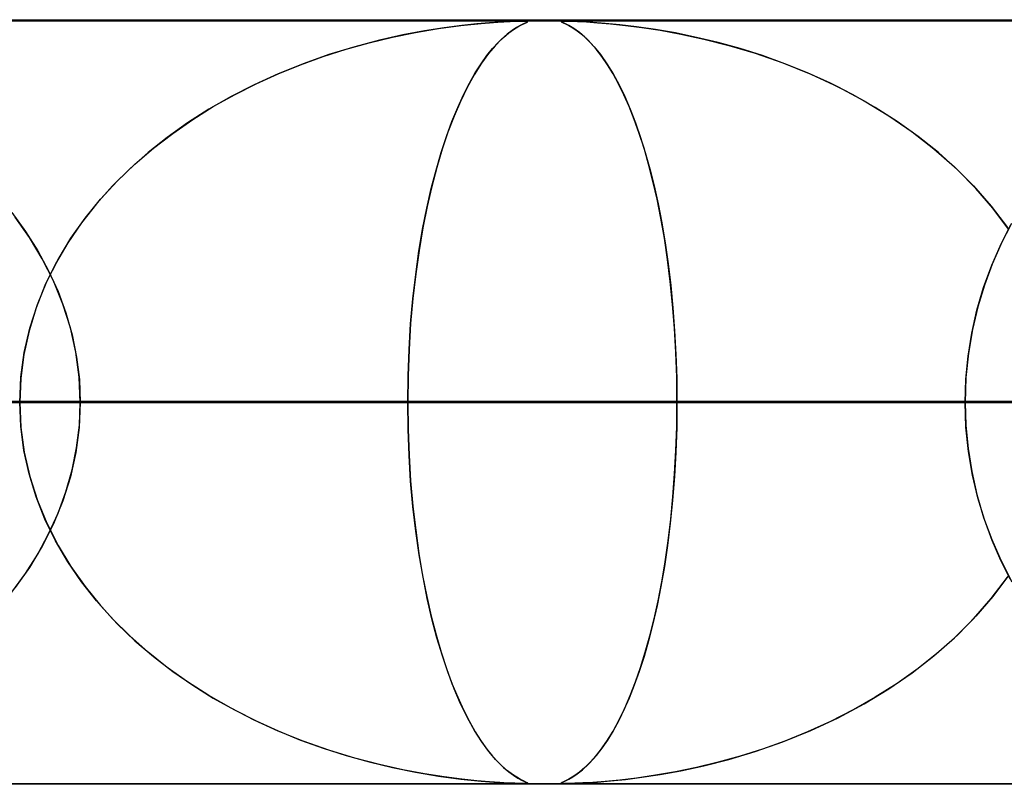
# Model space of a CAD drawing. Header units: millimetres. Extents: x -625 to 625, y -732 to 732.
# Tile 34 of 48: x 109 to 122, y 721 to 732. Entities that reach past the tile are written whole.
import ezdxf

# ---------------------------------------------------------------- set-up
doc = ezdxf.new("R2010")
doc.units = ezdxf.units.MM
doc.layers.add('HIDDEN', color=7, linetype='Continuous')
doc.layers.add('THICK', color=7, linetype='Continuous')

msp = doc.modelspace()

# ---------------------------------------------------------------- linework, layer by layer
at = {"layer": 'HIDDEN'}
for p, q in [((255.284, 731.49), (0, 731.49)), ((501.5, 731.49), (0, 731.49)), ((255.284, 731.49), (0, 731.49)), ((244.666, 731.48), (0, 731.48)), ((114.336, 731.332), (114.636, 731.383)), ((114.71, 731.393), (114.452, 731.353)), ((114.636, 731.383), (114.93, 731.422)), ((114.94, 731.423), (114.71, 731.393)), ((114.93, 731.422), (115.195, 731.449)), ((115.137, 731.444), (114.94, 731.423)), ((115.302, 731.458), (115.137, 731.444)), ((115.195, 731.449), (115.414, 731.466)), ((115.438, 731.468), (115.302, 731.458)), ((115.414, 731.466), (115.576, 731.475)), ((115.55, 731.474), (115.438, 731.468)), ((115.637, 731.478), (115.55, 731.474)), ((115.555, 731.326), (115.618, 731.372)), ((115.576, 731.475), (115.684, 731.479)), ((115.657, 731.397), (115.6, 731.36)), ((115.618, 731.372), (115.676, 731.408)), ((115.703, 731.479), (115.637, 731.478)), ((115.706, 731.424), (115.657, 731.397)), ((115.676, 731.408), (115.724, 731.434)), ((115.684, 731.479), (115.751, 731.48)), ((115.751, 731.48), (115.703, 731.479)), ((115.747, 731.445), (115.706, 731.424)), ((115.724, 731.434), (115.763, 731.452)), ((115.778, 731.46), (115.747, 731.445)), ((115.784, 731.479), (115.751, 731.48)), ((115.755, 731.48), (115.791, 731.479)), ((115.763, 731.452), (115.789, 731.465)), ((115.798, 731.469), (115.778, 731.46)), ((115.801, 731.477), (115.784, 731.479)), ((115.789, 731.465), (115.802, 731.472)), ((115.791, 731.479), (115.803, 731.475)), ((115.803, 731.475), (115.798, 731.469)), ((115.802, 731.472), (115.801, 731.477)), ((116.243, 731.475), (116.256, 731.479)), ((116.246, 731.478), (116.243, 731.474)), ((116.254, 731.466), (116.243, 731.475)), ((116.243, 731.474), (116.251, 731.468)), ((116.263, 731.479), (116.246, 731.478)), ((116.251, 731.468), (116.27, 731.458)), ((116.289, 731.449), (116.254, 731.466)), ((116.256, 731.479), (116.295, 731.48)), ((116.295, 731.48), (116.263, 731.479)), ((116.27, 731.458), (116.3, 731.444)), ((116.343, 731.422), (116.289, 731.449)), ((116.347, 731.479), (116.295, 731.48)), ((116.295, 731.48), (116.361, 731.479)), ((116.3, 731.444), (116.341, 731.423)), ((116.341, 731.423), (116.393, 731.394)), ((116.41, 731.383), (116.343, 731.422)), ((116.422, 731.477), (116.347, 731.479)), ((116.361, 731.479), (116.455, 731.476)), ((116.393, 731.394), (116.453, 731.353)), ((116.48, 731.332), (116.41, 731.383)), ((116.524, 731.472), (116.422, 731.477)), ((116.455, 731.476), (116.574, 731.47)), ((116.656, 731.465), (116.524, 731.472)), ((116.574, 731.47), (116.718, 731.46)), ((116.818, 731.452), (116.656, 731.465)), ((116.718, 731.46), (116.89, 731.446)), ((117.009, 731.434), (116.818, 731.452)), ((116.89, 731.446), (117.085, 731.426)), ((117.23, 731.408), (117.009, 731.434)), ((117.085, 731.426), (117.3, 731.398)), ((117.476, 731.372), (117.23, 731.408)), ((117.3, 731.398), (117.539, 731.362)), ((117.741, 731.326), (117.476, 731.372)), ((113.729, 731.198), (114.033, 731.271)), ((114.168, 731.3), (113.863, 731.231)), ((114.033, 731.271), (114.336, 731.332)), ((114.452, 731.353), (114.168, 731.3)), ((115.459, 731.244), (115.377, 731.16)), ((115.417, 731.202), (115.487, 731.269)), ((115.534, 731.31), (115.459, 731.244)), ((115.487, 731.269), (115.555, 731.326)), ((115.6, 731.36), (115.534, 731.31)), ((116.453, 731.353), (116.521, 731.3)), ((116.553, 731.271), (116.48, 731.332)), ((116.521, 731.3), (116.595, 731.231)), ((116.627, 731.198), (116.553, 731.271)), ((117.539, 731.362), (117.811, 731.312)), ((118.015, 731.269), (117.741, 731.326)), ((117.811, 731.312), (118.112, 731.247)), ((118.296, 731.202), (118.015, 731.269)), ((118.112, 731.247), (118.437, 731.164)), ((113.126, 731.018), (113.427, 731.114)), ((113.539, 731.146), (113.2, 731.043)), ((113.427, 731.114), (113.729, 731.198)), ((113.863, 731.231), (113.539, 731.146)), ((115.269, 731.03), (115.344, 731.122)), ((115.377, 731.16), (115.29, 731.056)), ((115.344, 731.122), (115.417, 731.202)), ((116.595, 731.231), (116.674, 731.146)), ((116.702, 731.114), (116.627, 731.198)), ((116.674, 731.146), (116.758, 731.043)), ((116.776, 731.018), (116.702, 731.114)), ((118.584, 731.122), (118.296, 731.202)), ((118.437, 731.164), (118.782, 731.061)), ((118.877, 731.03), (118.584, 731.122)), ((112.829, 730.911), (113.126, 731.018)), ((113.2, 731.043), (112.864, 730.924)), ((115.193, 730.924), (115.269, 731.03)), ((115.29, 731.056), (115.197, 730.93)), ((116.758, 731.043), (116.841, 730.924)), ((116.849, 730.911), (116.776, 731.018)), ((118.782, 731.061), (119.143, 730.935)), ((119.172, 730.924), (118.877, 731.03)), ((112.535, 730.792), (112.829, 730.911)), ((112.864, 730.924), (112.538, 730.793)), ((115.197, 730.93), (115.103, 730.78)), ((115.117, 730.804), (115.193, 730.924)), ((116.841, 730.924), (116.922, 730.793)), ((116.922, 730.792), (116.849, 730.911)), ((119.143, 730.935), (119.512, 730.785)), ((119.47, 730.804), (119.172, 730.924)), ((112.538, 730.793), (112.222, 730.649)), ((112.246, 730.661), (112.535, 730.792)), ((115.103, 730.78), (115.011, 730.613)), ((115.04, 730.668), (115.117, 730.804)), ((116.922, 730.793), (117, 730.649)), ((116.994, 730.661), (116.922, 730.792)), ((119.768, 730.668), (119.47, 730.804)), ((119.512, 730.785), (119.868, 730.619)), ((112.222, 730.649), (111.919, 730.494)), ((111.963, 730.517), (112.246, 730.661)), ((115.011, 730.613), (114.923, 730.431)), ((114.963, 730.517), (115.04, 730.668)), ((117.064, 730.517), (116.994, 730.661)), ((117, 730.649), (117.075, 730.494)), ((120.064, 730.517), (119.768, 730.668)), ((119.868, 730.619), (120.208, 730.438)), ((111.919, 730.494), (111.628, 730.327)), ((111.686, 730.362), (111.963, 730.517)), ((114.887, 730.351), (114.963, 730.517)), ((117.133, 730.362), (117.064, 730.517)), ((117.075, 730.494), (117.147, 730.327)), ((120.356, 730.351), (120.064, 730.517)), ((111.417, 730.194), (111.686, 730.362)), ((114.812, 730.169), (114.887, 730.351)), ((114.923, 730.431), (114.839, 730.235)), ((117.2, 730.194), (117.133, 730.362)), ((120.208, 730.438), (120.531, 730.241)), ((120.641, 730.169), (120.356, 730.351)), ((111.628, 730.327), (111.349, 730.148)), ((114.839, 730.235), (114.759, 730.026)), ((117.147, 730.327), (117.216, 730.148)), ((120.531, 730.241), (120.837, 730.032)), ((111.349, 730.148), (111.084, 729.959)), ((111.155, 730.012), (111.417, 730.194)), ((114.74, 729.972), (114.812, 730.169)), ((117.264, 730.012), (117.2, 730.194)), ((117.216, 730.148), (117.282, 729.959)), ((120.917, 729.972), (120.641, 730.169)), ((111.084, 729.959), (110.832, 729.76)), ((110.903, 729.818), (111.155, 730.012)), ((114.671, 729.76), (114.74, 729.972)), ((114.759, 730.026), (114.684, 729.803)), ((117.327, 729.818), (117.264, 730.012)), ((117.282, 729.959), (117.344, 729.76)), ((120.837, 730.032), (121.124, 729.808)), ((121.182, 729.76), (120.917, 729.972)), ((110.832, 729.76), (110.593, 729.548)), ((110.66, 729.61), (110.903, 729.818)), ((114.604, 729.532), (114.671, 729.76)), ((114.684, 729.803), (114.614, 729.567)), ((117.387, 729.61), (117.327, 729.818)), ((117.344, 729.76), (117.403, 729.548)), ((121.124, 729.808), (121.393, 729.572)), ((121.435, 729.532), (121.182, 729.76)), ((110.429, 729.388), (110.66, 729.61)), ((114.614, 729.567), (114.548, 729.317)), ((117.444, 729.388), (117.387, 729.61)), ((121.393, 729.572), (121.643, 729.323)), ((110.593, 729.548), (110.368, 729.325)), ((114.541, 729.289), (114.604, 729.532)), ((117.403, 729.548), (117.459, 729.325)), ((121.673, 729.289), (121.435, 729.532)), ((110.368, 729.325), (110.157, 729.088)), ((110.211, 729.151), (110.429, 729.388)), ((114.548, 729.317), (114.487, 729.053)), ((117.498, 729.151), (117.444, 729.388)), ((117.459, 729.325), (117.511, 729.088)), ((121.643, 729.323), (121.874, 729.058)), ((114.482, 729.031), (114.541, 729.289)), ((121.896, 729.031), (121.673, 729.289)), ((110.157, 729.088), (109.961, 728.839)), ((110.008, 728.901), (110.211, 729.151)), ((114.487, 729.053), (114.432, 728.775)), ((117.548, 728.901), (117.498, 729.151)), ((117.511, 729.088), (117.559, 728.839)), ((121.874, 729.058), (122.085, 728.779)), ((109.046, 728.975), (109.226, 728.729)), ((114.428, 728.757), (114.482, 729.031)), ((122.1, 728.757), (121.896, 729.031)), ((109.278, 728.65), (109.092, 728.915)), ((109.961, 728.839), (109.781, 728.577)), ((109.821, 728.638), (110.008, 728.901)), ((117.594, 728.638), (117.548, 728.901)), ((117.559, 728.839), (117.603, 728.577)), ((122.124, 728.805), (121.999, 728.559)), ((122.003, 728.566), (122.142, 728.838)), ((109.226, 728.729), (109.387, 728.475)), ((114.38, 728.468), (114.428, 728.757)), ((114.432, 728.775), (114.382, 728.48)), ((109.446, 728.371), (109.278, 728.65)), ((109.781, 728.577), (109.621, 728.303)), ((109.653, 728.362), (109.821, 728.638)), ((117.635, 728.362), (117.594, 728.638)), ((117.603, 728.577), (117.643, 728.303)), ((121.88, 728.285), (122.003, 728.566)), ((121.999, 728.559), (121.885, 728.299)), ((109.387, 728.475), (109.529, 728.212)), ((114.337, 728.164), (114.38, 728.468)), ((114.382, 728.48), (114.338, 728.172)), ((109.592, 728.08), (109.446, 728.371)), ((109.621, 728.303), (109.482, 728.019)), ((109.506, 728.073), (109.653, 728.362)), ((117.671, 728.073), (117.635, 728.362)), ((117.643, 728.303), (117.677, 728.019)), ((121.774, 727.995), (121.88, 728.285)), ((121.885, 728.299), (121.784, 728.025)), ((109.529, 728.212), (109.653, 727.94)), ((114.3, 727.847), (114.337, 728.164)), ((114.338, 728.172), (114.301, 727.852)), ((109.482, 728.019), (109.365, 727.726)), ((109.382, 727.773), (109.506, 728.073)), ((109.716, 727.777), (109.592, 728.08)), ((117.702, 727.773), (117.671, 728.073)), ((117.677, 728.019), (117.706, 727.726)), ((121.784, 728.025), (121.698, 727.74)), ((109.653, 727.94), (109.756, 727.661)), ((121.687, 727.698), (121.774, 727.995)), ((109.282, 727.461), (109.382, 727.773)), ((109.815, 727.465), (109.716, 727.777)), ((114.301, 727.852), (114.271, 727.521)), ((114.271, 727.519), (114.3, 727.847)), ((117.726, 727.461), (117.702, 727.773)), ((109.365, 727.726), (109.273, 727.425)), ((109.756, 727.661), (109.838, 727.375)), ((117.706, 727.726), (117.728, 727.425)), ((121.619, 727.397), (121.687, 727.698)), ((121.698, 727.74), (121.628, 727.442)), ((114.271, 727.521), (114.25, 727.182)), ((114.25, 727.182), (114.271, 727.519)), ((109.273, 727.425), (109.206, 727.118)), ((109.21, 727.142), (109.282, 727.461)), ((109.886, 727.146), (109.815, 727.465)), ((109.838, 727.375), (109.897, 727.083)), ((117.744, 727.142), (117.726, 727.461)), ((117.728, 727.425), (117.745, 727.118)), ((121.57, 727.095), (121.619, 727.397)), ((121.628, 727.442), (121.576, 727.134)), ((109.206, 727.118), (109.165, 726.805)), ((109.166, 726.818), (109.21, 727.142)), ((109.93, 726.82), (109.886, 727.146)), ((114.25, 727.182), (114.237, 726.838)), ((114.237, 726.839), (114.25, 727.182)), ((117.755, 726.818), (117.744, 727.142)), ((117.745, 727.118), (117.755, 726.805)), ((121.576, 727.134), (121.543, 726.816)), ((109.897, 727.083), (109.933, 726.788)), ((121.542, 726.792), (121.57, 727.095)), ((109.151, 726.49), (109.166, 726.818)), ((109.165, 726.805), (109.151, 726.49)), ((109.945, 726.49), (109.93, 726.82)), ((109.933, 726.788), (109.945, 726.49)), ((114.232, 726.49), (114.237, 726.839)), ((114.237, 726.838), (114.232, 726.49)), ((117.758, 726.49), (117.755, 726.818)), ((117.755, 726.805), (117.758, 726.49)), ((121.543, 726.816), (121.532, 726.49)), ((121.532, 726.49), (121.542, 726.792)), ((114.232, 726.49), (0, 726.49)), ((0, 726.49), (114.232, 726.49)), ((127.127, 726.49), (0, 726.49)), ((0, 726.49), (122.045, 726.49)), ((0, 726.49), (127.127, 726.49)), ((122.045, 726.49), (0, 726.49)), ((140.02, 726.49), (0, 726.49)), ((0, 726.49), (134.939, 726.49)), ((0, 726.49), (140.02, 726.49)), ((134.939, 726.49), (0, 726.49)), ((152.913, 726.49), (0, 726.49)), ((0, 726.49), (147.833, 726.49)), ((0, 726.49), (152.913, 726.49)), ((147.833, 726.49), (0, 726.49)), ((165.807, 726.49), (0, 726.49)), ((0, 726.49), (160.726, 726.49)), ((0, 726.49), (165.807, 726.49)), ((160.726, 726.49), (0, 726.49)), ((178.699, 726.49), (0, 726.49)), ((0, 726.49), (173.619, 726.49)), ((0, 726.49), (178.699, 726.49)), ((173.619, 726.49), (0, 726.49)), ((191.592, 726.49), (0, 726.49)), ((0, 726.49), (186.511, 726.49)), ((0, 726.49), (191.592, 726.49)), ((186.511, 726.49), (0, 726.49)), ((204.484, 726.49), (0, 726.49)), ((0, 726.49), (199.404, 726.49)), ((0, 726.49), (204.484, 726.49)), ((199.404, 726.49), (0, 726.49)), ((217.377, 726.49), (0, 726.49)), ((0, 726.49), (212.296, 726.49)), ((0, 726.49), (217.377, 726.49)), ((212.296, 726.49), (0, 726.49)), ((230.269, 726.49), (0, 726.49)), ((0, 726.49), (225.189, 726.49)), ((0, 726.49), (230.269, 726.49)), ((225.189, 726.49), (0, 726.49)), ((243.161, 726.49), (0, 726.49)), ((0, 726.49), (238.081, 726.49)), ((0, 726.49), (243.161, 726.49)), ((238.081, 726.49), (0, 726.49)), ((66.169, 726.49), (121.532, 726.49)), ((121.532, 726.49), (66.169, 726.49)), ((131.52, 726.49), (71.253, 726.49)), ((71.253, 726.49), (131.52, 726.49)), ((79.069, 726.49), (146.875, 726.49)), ((146.875, 726.49), (79.069, 726.49)), ((156.86, 726.49), (84.152, 726.49)), ((84.152, 726.49), (156.86, 726.49)), ((91.967, 726.49), (172.212, 726.49)), ((172.212, 726.49), (91.967, 726.49)), ((182.196, 726.49), (97.049, 726.49)), ((97.049, 726.49), (182.196, 726.49)), ((104.863, 726.49), (197.547, 726.49)), ((197.547, 726.49), (104.863, 726.49)), ((121.532, 726.49), (106.172, 726.49)), ((106.172, 726.49), (121.532, 726.49)), ((109.151, 726.49), (109.166, 726.162)), ((109.165, 726.175), (109.151, 726.49)), ((109.945, 726.49), (109.93, 726.16)), ((109.933, 726.192), (109.945, 726.49)), ((207.53, 726.49), (109.945, 726.49)), ((109.945, 726.49), (207.53, 726.49)), ((109.945, 726.49), (117.758, 726.49)), ((117.758, 726.49), (109.945, 726.49)), ((114.237, 726.141), (114.232, 726.49)), ((114.232, 726.49), (114.237, 726.141)), ((122.045, 726.49), (114.232, 726.49)), ((114.232, 726.49), (122.045, 726.49)), ((117.755, 726.175), (117.758, 726.49)), ((117.758, 726.49), (117.755, 726.162)), ((117.758, 726.49), (222.879, 726.49)), ((222.879, 726.49), (117.758, 726.49)), ((121.532, 726.49), (121.542, 726.188)), ((121.543, 726.164), (121.532, 726.49)), ((109.206, 725.862), (109.165, 726.175)), ((109.166, 726.162), (109.21, 725.838)), ((109.93, 726.16), (109.886, 725.834)), ((109.897, 725.897), (109.933, 726.192)), ((114.25, 725.796), (114.237, 726.141)), ((114.237, 726.141), (114.25, 725.798)), ((117.755, 726.162), (117.744, 725.838)), ((117.745, 725.862), (117.755, 726.175)), ((121.542, 726.188), (121.57, 725.885)), ((121.576, 725.846), (121.543, 726.164)), ((109.273, 725.555), (109.206, 725.862)), ((109.21, 725.838), (109.282, 725.519)), ((109.886, 725.834), (109.815, 725.515)), ((109.838, 725.605), (109.897, 725.897)), ((117.744, 725.838), (117.726, 725.519)), ((117.728, 725.555), (117.745, 725.862)), ((121.57, 725.885), (121.619, 725.583)), ((121.628, 725.538), (121.576, 725.846)), ((114.25, 725.798), (114.271, 725.461)), ((114.271, 725.457), (114.25, 725.796)), ((109.756, 725.319), (109.838, 725.605)), ((121.619, 725.583), (121.687, 725.282)), ((109.365, 725.254), (109.273, 725.555)), ((109.282, 725.519), (109.382, 725.207)), ((109.815, 725.515), (109.716, 725.203)), ((114.271, 725.461), (114.3, 725.133)), ((114.301, 725.125), (114.271, 725.457)), ((117.726, 725.519), (117.702, 725.207)), ((117.706, 725.254), (117.728, 725.555)), ((121.698, 725.241), (121.628, 725.538)), ((109.653, 725.04), (109.756, 725.319)), ((109.482, 724.961), (109.365, 725.254)), ((109.382, 725.207), (109.506, 724.907)), ((109.716, 725.203), (109.592, 724.9)), ((117.702, 725.207), (117.671, 724.907)), ((117.677, 724.961), (117.706, 725.254)), ((121.687, 725.282), (121.774, 724.985)), ((121.784, 724.955), (121.698, 725.241)), ((114.3, 725.133), (114.337, 724.816)), ((114.338, 724.804), (114.301, 725.125)), ((109.621, 724.677), (109.482, 724.961)), ((109.529, 724.768), (109.653, 725.04)), ((117.643, 724.677), (117.677, 724.961)), ((121.774, 724.985), (121.88, 724.695)), ((121.885, 724.681), (121.784, 724.955)), ((109.592, 724.9), (109.446, 724.609)), ((109.506, 724.907), (109.653, 724.618)), ((114.337, 724.816), (114.38, 724.512)), ((114.382, 724.495), (114.338, 724.804)), ((117.671, 724.907), (117.635, 724.618)), ((109.387, 724.505), (109.529, 724.768)), ((109.781, 724.403), (109.621, 724.677)), ((117.603, 724.403), (117.643, 724.677)), ((121.88, 724.695), (122.003, 724.414)), ((121.999, 724.421), (121.885, 724.681)), ((109.446, 724.609), (109.278, 724.33)), ((109.653, 724.618), (109.821, 724.342)), ((117.635, 724.618), (117.594, 724.342)), ((109.226, 724.251), (109.387, 724.505)), ((114.38, 724.512), (114.428, 724.223)), ((114.433, 724.201), (114.382, 724.495)), ((122.124, 724.175), (121.999, 724.421)), ((122.003, 724.414), (122.142, 724.142)), ((109.278, 724.33), (109.092, 724.065)), ((109.961, 724.142), (109.781, 724.403)), ((109.821, 724.342), (110.008, 724.079)), ((117.594, 724.342), (117.548, 724.079)), ((117.559, 724.141), (117.603, 724.403)), ((109.046, 724.005), (109.226, 724.251)), ((114.428, 724.223), (114.482, 723.949)), ((114.488, 723.922), (114.433, 724.201)), ((121.874, 723.922), (122.085, 724.201)), ((122.1, 724.223), (121.896, 723.949)), ((110.157, 723.892), (109.961, 724.142)), ((110.008, 724.079), (110.211, 723.829)), ((117.548, 724.079), (117.498, 723.829)), ((117.511, 723.892), (117.559, 724.141)), ((110.368, 723.655), (110.157, 723.892)), ((114.482, 723.949), (114.541, 723.691)), ((114.549, 723.657), (114.488, 723.922)), ((117.459, 723.655), (117.511, 723.892)), ((121.643, 723.657), (121.874, 723.922)), ((121.896, 723.949), (121.673, 723.691)), ((110.211, 723.829), (110.429, 723.592)), ((117.498, 723.829), (117.444, 723.592)), ((110.593, 723.432), (110.368, 723.655)), ((114.541, 723.691), (114.604, 723.448)), ((114.615, 723.408), (114.549, 723.657)), ((117.403, 723.432), (117.459, 723.655)), ((121.393, 723.408), (121.643, 723.657)), ((121.673, 723.691), (121.435, 723.448)), ((110.429, 723.592), (110.66, 723.37)), ((117.444, 723.592), (117.387, 723.37)), ((110.832, 723.22), (110.593, 723.432)), ((114.604, 723.448), (114.671, 723.22)), ((114.686, 723.172), (114.615, 723.408)), ((117.344, 723.22), (117.403, 723.432)), ((121.124, 723.172), (121.393, 723.408)), ((121.435, 723.448), (121.182, 723.22)), ((110.66, 723.37), (110.903, 723.162)), ((117.387, 723.37), (117.327, 723.162)), ((111.084, 723.021), (110.832, 723.22)), ((110.903, 723.162), (111.155, 722.968)), ((114.671, 723.22), (114.74, 723.008)), ((114.761, 722.948), (114.686, 723.172)), ((117.327, 723.162), (117.264, 722.968)), ((117.282, 723.021), (117.344, 723.22)), ((120.837, 722.948), (121.124, 723.172)), ((121.182, 723.22), (120.917, 723.008)), ((111.349, 722.832), (111.084, 723.021)), ((114.74, 723.008), (114.812, 722.811)), ((117.216, 722.832), (117.282, 723.021)), ((120.917, 723.008), (120.641, 722.811)), ((111.155, 722.968), (111.417, 722.786)), ((114.841, 722.739), (114.761, 722.948)), ((117.264, 722.968), (117.2, 722.786)), ((120.531, 722.739), (120.837, 722.948)), ((111.628, 722.653), (111.349, 722.832)), ((111.417, 722.786), (111.686, 722.618)), ((114.812, 722.811), (114.887, 722.629)), ((114.925, 722.543), (114.841, 722.739)), ((117.2, 722.786), (117.133, 722.618)), ((117.147, 722.653), (117.216, 722.832)), ((120.208, 722.543), (120.531, 722.739)), ((120.641, 722.811), (120.356, 722.629)), ((111.919, 722.486), (111.628, 722.653)), ((111.686, 722.618), (111.963, 722.463)), ((114.887, 722.629), (114.963, 722.463)), ((117.133, 722.618), (117.064, 722.463)), ((117.075, 722.486), (117.147, 722.653)), ((120.356, 722.629), (120.064, 722.463)), ((112.222, 722.331), (111.919, 722.486)), ((115.014, 722.361), (114.925, 722.543)), ((117, 722.331), (117.075, 722.486)), ((119.868, 722.361), (120.208, 722.543)), ((111.963, 722.463), (112.246, 722.319)), ((114.963, 722.463), (115.04, 722.312)), ((115.106, 722.195), (115.014, 722.361)), ((117.064, 722.463), (116.994, 722.319)), ((119.512, 722.195), (119.868, 722.361)), ((120.064, 722.463), (119.768, 722.312)), ((112.538, 722.187), (112.222, 722.331)), ((112.246, 722.319), (112.535, 722.188)), ((115.04, 722.312), (115.117, 722.177)), ((116.922, 722.187), (117, 722.331)), ((116.994, 722.319), (116.922, 722.188)), ((119.768, 722.312), (119.47, 722.177)), ((112.535, 722.188), (112.829, 722.069)), ((112.864, 722.056), (112.538, 722.187)), ((115.201, 722.045), (115.106, 722.195)), ((115.117, 722.177), (115.193, 722.056)), ((116.841, 722.056), (116.922, 722.187)), ((116.922, 722.188), (116.849, 722.069)), ((119.143, 722.045), (119.512, 722.195)), ((119.47, 722.177), (119.172, 722.056)), ((112.829, 722.069), (113.126, 721.962)), ((113.2, 721.937), (112.864, 722.056)), ((113.126, 721.962), (113.427, 721.866)), ((115.193, 722.056), (115.269, 721.95)), ((115.293, 721.919), (115.201, 722.045)), ((116.776, 721.962), (116.702, 721.866)), ((116.758, 721.937), (116.841, 722.056)), ((116.849, 722.069), (116.776, 721.962)), ((118.782, 721.919), (119.143, 722.045)), ((119.172, 722.056), (118.877, 721.95)), ((113.539, 721.834), (113.2, 721.937)), ((113.427, 721.866), (113.729, 721.782)), ((113.863, 721.749), (113.539, 721.834)), ((115.269, 721.95), (115.344, 721.858)), ((115.381, 721.816), (115.293, 721.919)), ((115.344, 721.858), (115.417, 721.778)), ((116.595, 721.749), (116.674, 721.834)), ((116.702, 721.866), (116.627, 721.782)), ((116.674, 721.834), (116.758, 721.937)), ((118.584, 721.858), (118.296, 721.778)), ((118.437, 721.816), (118.782, 721.919)), ((118.877, 721.95), (118.584, 721.858)), ((113.729, 721.782), (114.033, 721.709)), ((114.168, 721.68), (113.863, 721.749)), ((114.033, 721.709), (114.336, 721.648)), ((115.463, 721.733), (115.381, 721.816)), ((115.417, 721.778), (115.487, 721.711)), ((115.537, 721.668), (115.463, 721.733)), ((115.487, 721.711), (115.555, 721.654)), ((116.553, 721.709), (116.48, 721.648)), ((116.521, 721.68), (116.595, 721.749)), ((116.627, 721.782), (116.553, 721.709)), ((118.015, 721.711), (117.741, 721.654)), ((117.811, 721.668), (118.112, 721.733)), ((118.296, 721.778), (118.015, 721.711)), ((118.112, 721.733), (118.437, 721.816)), ((114.452, 721.627), (114.168, 721.68)), ((114.336, 721.648), (114.636, 721.597)), ((114.71, 721.586), (114.452, 721.627)), ((114.636, 721.597), (114.93, 721.558)), ((114.94, 721.557), (114.71, 721.586)), ((115.603, 721.618), (115.537, 721.668)), ((115.555, 721.654), (115.618, 721.608)), ((115.66, 721.582), (115.603, 721.618)), ((115.618, 721.608), (115.676, 721.572)), ((115.708, 721.554), (115.66, 721.582)), ((115.676, 721.572), (115.724, 721.546)), ((116.341, 721.557), (116.393, 721.586)), ((116.41, 721.597), (116.343, 721.558)), ((116.393, 721.586), (116.453, 721.627)), ((116.48, 721.648), (116.41, 721.597)), ((116.453, 721.627), (116.521, 721.68)), ((117.23, 721.572), (117.009, 721.546)), ((117.085, 721.554), (117.3, 721.582)), ((117.476, 721.608), (117.23, 721.572)), ((117.3, 721.582), (117.539, 721.618)), ((117.741, 721.654), (117.476, 721.608)), ((117.539, 721.618), (117.811, 721.668)), ((0, 721.5), (244.666, 721.5)), ((255.284, 721.49), (0, 721.49)), ((501.5, 721.49), (0, 721.49)), ((255.284, 721.49), (0, 721.49)), ((64.729, 721.5), (126.625, 721.5)), ((77.621, 721.5), (151.95, 721.5)), ((90.512, 721.5), (177.275, 721.5)), ((103.404, 721.5), (202.6, 721.5)), ((114.93, 721.558), (115.195, 721.531)), ((115.137, 721.536), (114.94, 721.557)), ((115.302, 721.522), (115.137, 721.536)), ((115.195, 721.531), (115.414, 721.514)), ((115.438, 721.512), (115.302, 721.522)), ((115.414, 721.514), (115.576, 721.505)), ((115.55, 721.506), (115.438, 721.512)), ((115.637, 721.503), (115.55, 721.506)), ((115.576, 721.505), (115.684, 721.501)), ((115.703, 721.501), (115.637, 721.503)), ((115.684, 721.501), (115.751, 721.5)), ((115.751, 721.5), (115.703, 721.501)), ((115.749, 721.534), (115.708, 721.554)), ((115.724, 721.546), (115.763, 721.528)), ((115.78, 721.52), (115.749, 721.534)), ((115.751, 721.5), (115.789, 721.501)), ((115.784, 721.501), (115.751, 721.5)), ((115.763, 721.528), (115.789, 721.515)), ((115.799, 721.51), (115.78, 721.52)), ((115.801, 721.503), (115.784, 721.501)), ((115.789, 721.515), (115.802, 721.508)), ((115.789, 721.501), (115.803, 721.504)), ((115.803, 721.504), (115.799, 721.51)), ((115.802, 721.508), (115.801, 721.503)), ((116.254, 721.514), (116.243, 721.505)), ((116.243, 721.506), (116.251, 721.512)), ((116.246, 721.503), (116.243, 721.506)), ((116.243, 721.505), (116.256, 721.501)), ((116.263, 721.501), (116.246, 721.503)), ((116.251, 721.512), (116.27, 721.522)), ((116.289, 721.531), (116.254, 721.514)), ((116.256, 721.501), (116.295, 721.5)), ((116.295, 721.5), (116.263, 721.501)), ((116.27, 721.522), (116.3, 721.536)), ((116.343, 721.558), (116.289, 721.531)), ((116.347, 721.501), (116.295, 721.5)), ((116.295, 721.5), (116.361, 721.501)), ((116.295, 721.5), (227.925, 721.5)), ((116.3, 721.536), (116.341, 721.557)), ((116.422, 721.503), (116.347, 721.501)), ((116.361, 721.501), (116.455, 721.504)), ((116.524, 721.508), (116.422, 721.503)), ((116.455, 721.504), (116.574, 721.51)), ((116.656, 721.515), (116.524, 721.508)), ((116.574, 721.51), (116.718, 721.52)), ((116.818, 721.528), (116.656, 721.515)), ((116.718, 721.52), (116.89, 721.534)), ((117.009, 721.546), (116.818, 721.528)), ((116.89, 721.534), (117.085, 721.554))]:
    msp.add_line(p, q, dxfattribs=at)
at = {"layer": 'THICK'}
for p, q in [((0, 731.5), (556.5, 731.5)), ((556.5, 726.5), (0, 726.5))]:
    msp.add_line(p, q, dxfattribs=at)

doc.saveas('drawing.dxf')
